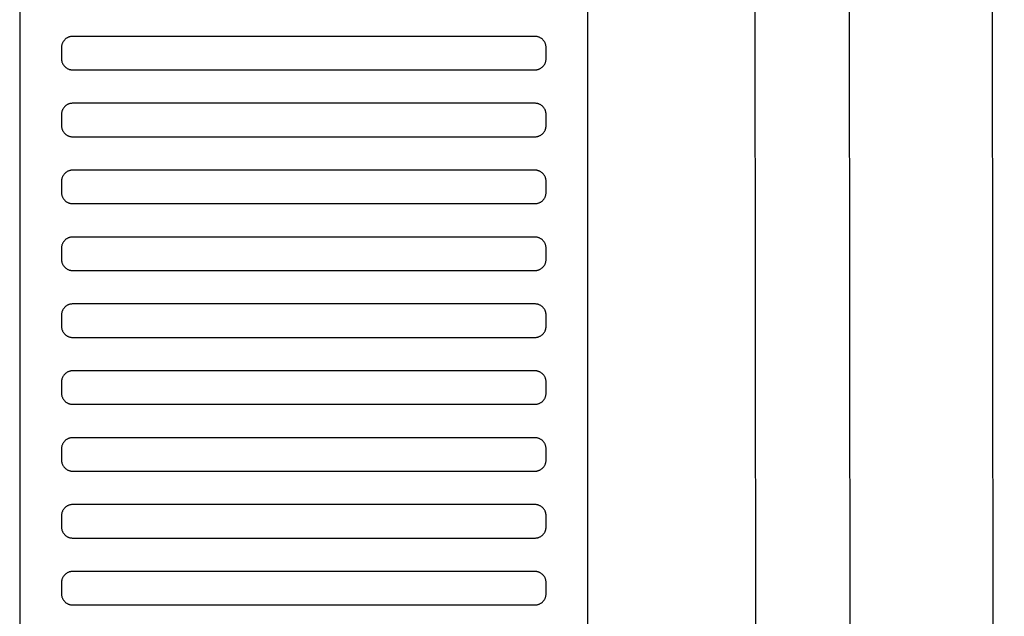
# Model space of a CAD drawing. Header units: millimetres. Extents: x -32221 to 212500, y 31663 to 93766.
# Tile 199 of 256: x 88788 to 88965, y 35381 to 35488. Entities that reach past the tile are written whole.
import ezdxf

# ---------------------------------------------------------------- set-up
doc = ezdxf.new("R2010")
doc.units = ezdxf.units.MM
doc.layers.add('Sciany', color=251, linetype='Continuous')
doc.layers.add('Wyposazenie', color=251, linetype='Continuous')

msp = doc.modelspace()

# ---------------------------------------------------------------- linework, layer by layer
at = {"layer": 'Sciany', "color": 251, "true_color": 0x636466}
for p, q in [((88922.226, 33788.476), (88918.777, 36597.653)), ((88939.284, 33771.459), (88935.662, 36595.368)), ((88964.883, 33745.933), (88961.425, 36590.306))]:
    msp.add_line(p, q, dxfattribs=at)
at = {"layer": 'Wyposazenie', "color": 251, "true_color": 0x636466}
for points in [[(88890.133, 34725.227), (88890.133, 36240.187), (88788.133, 36240.187), (88788.133, 34725.227)], [(88880.633, 35479.187), (88880.736, 35479.19), (88880.837, 35479.197), (88880.937, 35479.21), (88881.035, 35479.228), (88881.132, 35479.25), (88881.227, 35479.277), (88881.32, 35479.308), (88881.411, 35479.344), (88881.499, 35479.384), (88881.586, 35479.429), (88881.669, 35479.477), (88881.75, 35479.529), (88881.829, 35479.585), (88881.904, 35479.644), (88881.977, 35479.707), (88882.047, 35479.773), (88882.113, 35479.843), (88882.176, 35479.915), (88882.235, 35479.991), (88882.291, 35480.069), (88882.343, 35480.15), (88882.391, 35480.234), (88882.435, 35480.32), (88882.475, 35480.409), (88882.511, 35480.5), (88882.543, 35480.593), (88882.57, 35480.687), (88882.592, 35480.784), (88882.61, 35480.883), (88882.622, 35480.983), (88882.63, 35481.084), (88882.633, 35481.187), (88882.633, 35483.187), (88882.63, 35483.29), (88882.622, 35483.391), (88882.61, 35483.491), (88882.592, 35483.59), (88882.57, 35483.686), (88882.543, 35483.781), (88882.511, 35483.874), (88882.475, 35483.965), (88882.435, 35484.054), (88882.391, 35484.14), (88882.343, 35484.224), (88882.291, 35484.305), (88882.235, 35484.383), (88882.176, 35484.459), (88882.113, 35484.531), (88882.047, 35484.601), (88881.977, 35484.667), (88881.904, 35484.73), (88881.829, 35484.789), (88881.75, 35484.845), (88881.669, 35484.897), (88881.586, 35484.945), (88881.499, 35484.99), (88881.411, 35485.03), (88881.32, 35485.065), (88881.227, 35485.097), (88881.132, 35485.124), (88881.035, 35485.146), (88880.937, 35485.164), (88880.837, 35485.177), (88880.736, 35485.184), (88880.633, 35485.187), (88797.633, 35485.187), (88797.53, 35485.184), (88797.428, 35485.177), (88797.328, 35485.164), (88797.23, 35485.146), (88797.133, 35485.124), (88797.038, 35485.097), (88796.945, 35485.065), (88796.855, 35485.03), (88796.766, 35484.99), (88796.68, 35484.945), (88796.596, 35484.897), (88796.515, 35484.845), (88796.436, 35484.789), (88796.361, 35484.73), (88796.288, 35484.667), (88796.219, 35484.601), (88796.153, 35484.531), (88796.09, 35484.459), (88796.03, 35484.383), (88795.975, 35484.305), (88795.922, 35484.224), (88795.874, 35484.14), (88795.83, 35484.054), (88795.79, 35483.965), (88795.754, 35483.874), (88795.723, 35483.781), (88795.696, 35483.686), (88795.673, 35483.59), (88795.656, 35483.491), (88795.643, 35483.391), (88795.635, 35483.29), (88795.633, 35483.187), (88795.633, 35481.187), (88795.635, 35481.084), (88795.643, 35480.983), (88795.656, 35480.883), (88795.673, 35480.784), (88795.696, 35480.687), (88795.723, 35480.593), (88795.754, 35480.5), (88795.79, 35480.409), (88795.83, 35480.32), (88795.874, 35480.234), (88795.922, 35480.15), (88795.975, 35480.069), (88796.03, 35479.991), (88796.09, 35479.915), (88796.153, 35479.843), (88796.219, 35479.773), (88796.288, 35479.707), (88796.361, 35479.644), (88796.436, 35479.585), (88796.515, 35479.529), (88796.596, 35479.477), (88796.68, 35479.429), (88796.766, 35479.384), (88796.855, 35479.344), (88796.945, 35479.308), (88797.038, 35479.277), (88797.133, 35479.25), (88797.23, 35479.228), (88797.328, 35479.21), (88797.428, 35479.197), (88797.53, 35479.19), (88797.633, 35479.187)], [(88880.633, 35479.187), (88880.736, 35479.19), (88880.837, 35479.197), (88880.937, 35479.21), (88881.035, 35479.228), (88881.132, 35479.25), (88881.227, 35479.277), (88881.32, 35479.308), (88881.411, 35479.344), (88881.499, 35479.384), (88881.586, 35479.429), (88881.669, 35479.477), (88881.75, 35479.529), (88881.829, 35479.585), (88881.904, 35479.644), (88881.977, 35479.707), (88882.047, 35479.773), (88882.113, 35479.843), (88882.176, 35479.915), (88882.235, 35479.991), (88882.291, 35480.069), (88882.343, 35480.15), (88882.391, 35480.234), (88882.435, 35480.32), (88882.475, 35480.409), (88882.511, 35480.5), (88882.543, 35480.593), (88882.57, 35480.687), (88882.592, 35480.784), (88882.61, 35480.883), (88882.622, 35480.983), (88882.63, 35481.084), (88882.633, 35481.187), (88882.633, 35483.187), (88882.63, 35483.29), (88882.622, 35483.391), (88882.61, 35483.491), (88882.592, 35483.59), (88882.57, 35483.686), (88882.543, 35483.781), (88882.511, 35483.874), (88882.475, 35483.965), (88882.435, 35484.054), (88882.391, 35484.14), (88882.343, 35484.224), (88882.291, 35484.305), (88882.235, 35484.383), (88882.176, 35484.459), (88882.113, 35484.531), (88882.047, 35484.601), (88881.977, 35484.667), (88881.904, 35484.73), (88881.829, 35484.789), (88881.75, 35484.845), (88881.669, 35484.897), (88881.586, 35484.945), (88881.499, 35484.99), (88881.411, 35485.03), (88881.32, 35485.065), (88881.227, 35485.097), (88881.132, 35485.124), (88881.035, 35485.146), (88880.937, 35485.164), (88880.837, 35485.177), (88880.736, 35485.184), (88880.633, 35485.187), (88797.633, 35485.187), (88797.53, 35485.184), (88797.428, 35485.177), (88797.328, 35485.164), (88797.23, 35485.146), (88797.133, 35485.124), (88797.038, 35485.097), (88796.945, 35485.065), (88796.855, 35485.03), (88796.766, 35484.99), (88796.68, 35484.945), (88796.596, 35484.897), (88796.515, 35484.845), (88796.436, 35484.789), (88796.361, 35484.73), (88796.288, 35484.667), (88796.219, 35484.601), (88796.153, 35484.531), (88796.09, 35484.459), (88796.03, 35484.383), (88795.975, 35484.305), (88795.922, 35484.224), (88795.874, 35484.14), (88795.83, 35484.054), (88795.79, 35483.965), (88795.754, 35483.874), (88795.723, 35483.781), (88795.696, 35483.686), (88795.673, 35483.59), (88795.656, 35483.491), (88795.643, 35483.391), (88795.635, 35483.29), (88795.633, 35483.187), (88795.633, 35481.187), (88795.635, 35481.084), (88795.643, 35480.983), (88795.656, 35480.883), (88795.673, 35480.784), (88795.696, 35480.687), (88795.723, 35480.593), (88795.754, 35480.5), (88795.79, 35480.409), (88795.83, 35480.32), (88795.874, 35480.234), (88795.922, 35480.15), (88795.975, 35480.069), (88796.03, 35479.991), (88796.09, 35479.915), (88796.153, 35479.843), (88796.219, 35479.773), (88796.288, 35479.707), (88796.361, 35479.644), (88796.436, 35479.585), (88796.515, 35479.529), (88796.596, 35479.477), (88796.68, 35479.429), (88796.766, 35479.384), (88796.855, 35479.344), (88796.945, 35479.308), (88797.038, 35479.277), (88797.133, 35479.25), (88797.23, 35479.228), (88797.328, 35479.21), (88797.428, 35479.197), (88797.53, 35479.19), (88797.633, 35479.187)], [(88880.633, 35467.187), (88880.736, 35467.19), (88880.837, 35467.197), (88880.937, 35467.21), (88881.035, 35467.228), (88881.132, 35467.25), (88881.227, 35467.277), (88881.32, 35467.308), (88881.411, 35467.344), (88881.499, 35467.384), (88881.586, 35467.429), (88881.669, 35467.477), (88881.75, 35467.529), (88881.829, 35467.585), (88881.904, 35467.644), (88881.977, 35467.707), (88882.047, 35467.773), (88882.113, 35467.843), (88882.176, 35467.915), (88882.235, 35467.991), (88882.291, 35468.069), (88882.343, 35468.15), (88882.391, 35468.234), (88882.435, 35468.32), (88882.475, 35468.409), (88882.511, 35468.5), (88882.543, 35468.593), (88882.57, 35468.687), (88882.592, 35468.784), (88882.61, 35468.883), (88882.622, 35468.983), (88882.63, 35469.084), (88882.633, 35469.187), (88882.633, 35471.187), (88882.63, 35471.29), (88882.622, 35471.391), (88882.61, 35471.491), (88882.592, 35471.59), (88882.57, 35471.686), (88882.543, 35471.781), (88882.511, 35471.874), (88882.475, 35471.965), (88882.435, 35472.054), (88882.391, 35472.14), (88882.343, 35472.224), (88882.291, 35472.305), (88882.235, 35472.383), (88882.176, 35472.459), (88882.113, 35472.531), (88882.047, 35472.601), (88881.977, 35472.667), (88881.904, 35472.73), (88881.829, 35472.789), (88881.75, 35472.845), (88881.669, 35472.897), (88881.586, 35472.945), (88881.499, 35472.99), (88881.411, 35473.03), (88881.32, 35473.065), (88881.227, 35473.097), (88881.132, 35473.124), (88881.035, 35473.146), (88880.937, 35473.164), (88880.837, 35473.177), (88880.736, 35473.184), (88880.633, 35473.187), (88797.633, 35473.187), (88797.53, 35473.184), (88797.428, 35473.177), (88797.328, 35473.164), (88797.23, 35473.146), (88797.133, 35473.124), (88797.038, 35473.097), (88796.945, 35473.065), (88796.855, 35473.03), (88796.766, 35472.99), (88796.68, 35472.945), (88796.596, 35472.897), (88796.515, 35472.845), (88796.436, 35472.789), (88796.361, 35472.73), (88796.288, 35472.667), (88796.219, 35472.601), (88796.153, 35472.531), (88796.09, 35472.459), (88796.03, 35472.383), (88795.975, 35472.305), (88795.922, 35472.224), (88795.874, 35472.14), (88795.83, 35472.054), (88795.79, 35471.965), (88795.754, 35471.874), (88795.723, 35471.781), (88795.696, 35471.686), (88795.673, 35471.59), (88795.656, 35471.491), (88795.643, 35471.391), (88795.635, 35471.29), (88795.633, 35471.187), (88795.633, 35469.187), (88795.635, 35469.084), (88795.643, 35468.983), (88795.656, 35468.883), (88795.673, 35468.784), (88795.696, 35468.687), (88795.723, 35468.593), (88795.754, 35468.5), (88795.79, 35468.409), (88795.83, 35468.32), (88795.874, 35468.234), (88795.922, 35468.15), (88795.975, 35468.069), (88796.03, 35467.991), (88796.09, 35467.915), (88796.153, 35467.843), (88796.219, 35467.773), (88796.288, 35467.707), (88796.361, 35467.644), (88796.436, 35467.585), (88796.515, 35467.529), (88796.596, 35467.477), (88796.68, 35467.429), (88796.766, 35467.384), (88796.855, 35467.344), (88796.945, 35467.308), (88797.038, 35467.277), (88797.133, 35467.25), (88797.23, 35467.228), (88797.328, 35467.21), (88797.428, 35467.197), (88797.53, 35467.19), (88797.633, 35467.187)], [(88880.633, 35455.187), (88880.736, 35455.19), (88880.837, 35455.197), (88880.937, 35455.21), (88881.035, 35455.228), (88881.132, 35455.25), (88881.227, 35455.277), (88881.32, 35455.308), (88881.411, 35455.344), (88881.499, 35455.384), (88881.586, 35455.429), (88881.669, 35455.477), (88881.75, 35455.529), (88881.829, 35455.585), (88881.904, 35455.644), (88881.977, 35455.707), (88882.047, 35455.773), (88882.113, 35455.843), (88882.176, 35455.915), (88882.235, 35455.991), (88882.291, 35456.069), (88882.343, 35456.15), (88882.391, 35456.234), (88882.435, 35456.32), (88882.475, 35456.409), (88882.511, 35456.5), (88882.543, 35456.593), (88882.57, 35456.687), (88882.592, 35456.784), (88882.61, 35456.883), (88882.622, 35456.983), (88882.63, 35457.084), (88882.633, 35457.187), (88882.633, 35459.187), (88882.63, 35459.29), (88882.622, 35459.391), (88882.61, 35459.491), (88882.592, 35459.59), (88882.57, 35459.686), (88882.543, 35459.781), (88882.511, 35459.874), (88882.475, 35459.965), (88882.435, 35460.054), (88882.391, 35460.14), (88882.343, 35460.224), (88882.291, 35460.305), (88882.235, 35460.383), (88882.176, 35460.459), (88882.113, 35460.531), (88882.047, 35460.601), (88881.977, 35460.667), (88881.904, 35460.73), (88881.829, 35460.789), (88881.75, 35460.845), (88881.669, 35460.897), (88881.586, 35460.945), (88881.499, 35460.99), (88881.411, 35461.03), (88881.32, 35461.065), (88881.227, 35461.097), (88881.132, 35461.124), (88881.035, 35461.146), (88880.937, 35461.164), (88880.837, 35461.177), (88880.736, 35461.184), (88880.633, 35461.187), (88797.633, 35461.187), (88797.53, 35461.184), (88797.428, 35461.177), (88797.328, 35461.164), (88797.23, 35461.146), (88797.133, 35461.124), (88797.038, 35461.097), (88796.945, 35461.065), (88796.855, 35461.03), (88796.766, 35460.99), (88796.68, 35460.945), (88796.596, 35460.897), (88796.515, 35460.845), (88796.436, 35460.789), (88796.361, 35460.73), (88796.288, 35460.667), (88796.219, 35460.601), (88796.153, 35460.531), (88796.09, 35460.459), (88796.03, 35460.383), (88795.975, 35460.305), (88795.922, 35460.224), (88795.874, 35460.14), (88795.83, 35460.054), (88795.79, 35459.965), (88795.754, 35459.874), (88795.723, 35459.781), (88795.696, 35459.686), (88795.673, 35459.59), (88795.656, 35459.491), (88795.643, 35459.391), (88795.635, 35459.29), (88795.633, 35459.187), (88795.633, 35457.187), (88795.635, 35457.084), (88795.643, 35456.983), (88795.656, 35456.883), (88795.673, 35456.784), (88795.696, 35456.687), (88795.723, 35456.593), (88795.754, 35456.5), (88795.79, 35456.409), (88795.83, 35456.32), (88795.874, 35456.234), (88795.922, 35456.15), (88795.975, 35456.069), (88796.03, 35455.991), (88796.09, 35455.915), (88796.153, 35455.843), (88796.219, 35455.773), (88796.288, 35455.707), (88796.361, 35455.644), (88796.436, 35455.585), (88796.515, 35455.529), (88796.596, 35455.477), (88796.68, 35455.429), (88796.766, 35455.384), (88796.855, 35455.344), (88796.945, 35455.308), (88797.038, 35455.277), (88797.133, 35455.25), (88797.23, 35455.228), (88797.328, 35455.21), (88797.428, 35455.197), (88797.53, 35455.19), (88797.633, 35455.187)], [(88880.633, 35443.187), (88880.736, 35443.19), (88880.837, 35443.197), (88880.937, 35443.21), (88881.035, 35443.228), (88881.132, 35443.25), (88881.227, 35443.277), (88881.32, 35443.308), (88881.411, 35443.344), (88881.499, 35443.384), (88881.586, 35443.429), (88881.669, 35443.477), (88881.75, 35443.529), (88881.829, 35443.585), (88881.904, 35443.644), (88881.977, 35443.707), (88882.047, 35443.773), (88882.113, 35443.843), (88882.176, 35443.915), (88882.235, 35443.991), (88882.291, 35444.069), (88882.343, 35444.15), (88882.391, 35444.234), (88882.435, 35444.32), (88882.475, 35444.409), (88882.511, 35444.5), (88882.543, 35444.593), (88882.57, 35444.687), (88882.592, 35444.784), (88882.61, 35444.883), (88882.622, 35444.983), (88882.63, 35445.084), (88882.633, 35445.187), (88882.633, 35447.187), (88882.63, 35447.29), (88882.622, 35447.391), (88882.61, 35447.491), (88882.592, 35447.59), (88882.57, 35447.686), (88882.543, 35447.781), (88882.511, 35447.874), (88882.475, 35447.965), (88882.435, 35448.054), (88882.391, 35448.14), (88882.343, 35448.224), (88882.291, 35448.305), (88882.235, 35448.383), (88882.176, 35448.459), (88882.113, 35448.531), (88882.047, 35448.601), (88881.977, 35448.667), (88881.904, 35448.73), (88881.829, 35448.789), (88881.75, 35448.845), (88881.669, 35448.897), (88881.586, 35448.945), (88881.499, 35448.99), (88881.411, 35449.03), (88881.32, 35449.065), (88881.227, 35449.097), (88881.132, 35449.124), (88881.035, 35449.146), (88880.937, 35449.164), (88880.837, 35449.177), (88880.736, 35449.184), (88880.633, 35449.187), (88797.633, 35449.187), (88797.53, 35449.184), (88797.428, 35449.177), (88797.328, 35449.164), (88797.23, 35449.146), (88797.133, 35449.124), (88797.038, 35449.097), (88796.945, 35449.065), (88796.855, 35449.03), (88796.766, 35448.99), (88796.68, 35448.945), (88796.596, 35448.897), (88796.515, 35448.845), (88796.436, 35448.789), (88796.361, 35448.73), (88796.288, 35448.667), (88796.219, 35448.601), (88796.153, 35448.531), (88796.09, 35448.459), (88796.03, 35448.383), (88795.975, 35448.305), (88795.922, 35448.224), (88795.874, 35448.14), (88795.83, 35448.054), (88795.79, 35447.965), (88795.754, 35447.874), (88795.723, 35447.781), (88795.696, 35447.686), (88795.673, 35447.59), (88795.656, 35447.491), (88795.643, 35447.391), (88795.635, 35447.29), (88795.633, 35447.187), (88795.633, 35445.187), (88795.635, 35445.084), (88795.643, 35444.983), (88795.656, 35444.883), (88795.673, 35444.784), (88795.696, 35444.687), (88795.723, 35444.593), (88795.754, 35444.5), (88795.79, 35444.409), (88795.83, 35444.32), (88795.874, 35444.234), (88795.922, 35444.15), (88795.975, 35444.069), (88796.03, 35443.991), (88796.09, 35443.915), (88796.153, 35443.843), (88796.219, 35443.773), (88796.288, 35443.707), (88796.361, 35443.644), (88796.436, 35443.585), (88796.515, 35443.529), (88796.596, 35443.477), (88796.68, 35443.429), (88796.766, 35443.384), (88796.855, 35443.344), (88796.945, 35443.308), (88797.038, 35443.277), (88797.133, 35443.25), (88797.23, 35443.228), (88797.328, 35443.21), (88797.428, 35443.197), (88797.53, 35443.19), (88797.633, 35443.187)], [(88880.633, 35431.187), (88880.736, 35431.19), (88880.837, 35431.197), (88880.937, 35431.21), (88881.035, 35431.228), (88881.132, 35431.25), (88881.227, 35431.277), (88881.32, 35431.308), (88881.411, 35431.344), (88881.499, 35431.384), (88881.586, 35431.429), (88881.669, 35431.477), (88881.75, 35431.529), (88881.829, 35431.585), (88881.904, 35431.644), (88881.977, 35431.707), (88882.047, 35431.773), (88882.113, 35431.843), (88882.176, 35431.915), (88882.235, 35431.991), (88882.291, 35432.069), (88882.343, 35432.15), (88882.391, 35432.234), (88882.435, 35432.32), (88882.475, 35432.409), (88882.511, 35432.5), (88882.543, 35432.593), (88882.57, 35432.687), (88882.592, 35432.784), (88882.61, 35432.883), (88882.622, 35432.983), (88882.63, 35433.084), (88882.633, 35433.187), (88882.633, 35435.187), (88882.63, 35435.29), (88882.622, 35435.391), (88882.61, 35435.491), (88882.592, 35435.59), (88882.57, 35435.686), (88882.543, 35435.781), (88882.511, 35435.874), (88882.475, 35435.965), (88882.435, 35436.054), (88882.391, 35436.14), (88882.343, 35436.224), (88882.291, 35436.305), (88882.235, 35436.383), (88882.176, 35436.459), (88882.113, 35436.531), (88882.047, 35436.601), (88881.977, 35436.667), (88881.904, 35436.73), (88881.829, 35436.789), (88881.75, 35436.845), (88881.669, 35436.897), (88881.586, 35436.945), (88881.499, 35436.99), (88881.411, 35437.03), (88881.32, 35437.065), (88881.227, 35437.097), (88881.132, 35437.124), (88881.035, 35437.146), (88880.937, 35437.164), (88880.837, 35437.177), (88880.736, 35437.184), (88880.633, 35437.187), (88797.633, 35437.187), (88797.53, 35437.184), (88797.428, 35437.177), (88797.328, 35437.164), (88797.23, 35437.146), (88797.133, 35437.124), (88797.038, 35437.097), (88796.945, 35437.065), (88796.855, 35437.03), (88796.766, 35436.99), (88796.68, 35436.945), (88796.596, 35436.897), (88796.515, 35436.845), (88796.436, 35436.789), (88796.361, 35436.73), (88796.288, 35436.667), (88796.219, 35436.601), (88796.153, 35436.531), (88796.09, 35436.459), (88796.03, 35436.383), (88795.975, 35436.305), (88795.922, 35436.224), (88795.874, 35436.14), (88795.83, 35436.054), (88795.79, 35435.965), (88795.754, 35435.874), (88795.723, 35435.781), (88795.696, 35435.686), (88795.673, 35435.59), (88795.656, 35435.491), (88795.643, 35435.391), (88795.635, 35435.29), (88795.633, 35435.187), (88795.633, 35433.187), (88795.635, 35433.084), (88795.643, 35432.983), (88795.656, 35432.883), (88795.673, 35432.784), (88795.696, 35432.687), (88795.723, 35432.593), (88795.754, 35432.5), (88795.79, 35432.409), (88795.83, 35432.32), (88795.874, 35432.234), (88795.922, 35432.15), (88795.975, 35432.069), (88796.03, 35431.991), (88796.09, 35431.915), (88796.153, 35431.843), (88796.219, 35431.773), (88796.288, 35431.707), (88796.361, 35431.644), (88796.436, 35431.585), (88796.515, 35431.529), (88796.596, 35431.477), (88796.68, 35431.429), (88796.766, 35431.384), (88796.855, 35431.344), (88796.945, 35431.308), (88797.038, 35431.277), (88797.133, 35431.25), (88797.23, 35431.228), (88797.328, 35431.21), (88797.428, 35431.197), (88797.53, 35431.19), (88797.633, 35431.187)], [(88880.633, 35419.187), (88880.736, 35419.19), (88880.837, 35419.197), (88880.937, 35419.21), (88881.035, 35419.228), (88881.132, 35419.25), (88881.227, 35419.277), (88881.32, 35419.308), (88881.411, 35419.344), (88881.499, 35419.384), (88881.586, 35419.429), (88881.669, 35419.477), (88881.75, 35419.529), (88881.829, 35419.585), (88881.904, 35419.644), (88881.977, 35419.707), (88882.047, 35419.773), (88882.113, 35419.843), (88882.176, 35419.915), (88882.235, 35419.991), (88882.291, 35420.069), (88882.343, 35420.15), (88882.391, 35420.234), (88882.435, 35420.32), (88882.475, 35420.409), (88882.511, 35420.5), (88882.543, 35420.593), (88882.57, 35420.687), (88882.592, 35420.784), (88882.61, 35420.883), (88882.622, 35420.983), (88882.63, 35421.084), (88882.633, 35421.187), (88882.633, 35423.187), (88882.63, 35423.29), (88882.622, 35423.391), (88882.61, 35423.491), (88882.592, 35423.59), (88882.57, 35423.686), (88882.543, 35423.781), (88882.511, 35423.874), (88882.475, 35423.965), (88882.435, 35424.054), (88882.391, 35424.14), (88882.343, 35424.224), (88882.291, 35424.305), (88882.235, 35424.383), (88882.176, 35424.459), (88882.113, 35424.531), (88882.047, 35424.601), (88881.977, 35424.667), (88881.904, 35424.73), (88881.829, 35424.789), (88881.75, 35424.845), (88881.669, 35424.897), (88881.586, 35424.945), (88881.499, 35424.99), (88881.411, 35425.03), (88881.32, 35425.065), (88881.227, 35425.097), (88881.132, 35425.124), (88881.035, 35425.146), (88880.937, 35425.164), (88880.837, 35425.177), (88880.736, 35425.184), (88880.633, 35425.187), (88797.633, 35425.187), (88797.53, 35425.184), (88797.428, 35425.177), (88797.328, 35425.164), (88797.23, 35425.146), (88797.133, 35425.124), (88797.038, 35425.097), (88796.945, 35425.065), (88796.855, 35425.03), (88796.766, 35424.99), (88796.68, 35424.945), (88796.596, 35424.897), (88796.515, 35424.845), (88796.436, 35424.789), (88796.361, 35424.73), (88796.288, 35424.667), (88796.219, 35424.601), (88796.153, 35424.531), (88796.09, 35424.459), (88796.03, 35424.383), (88795.975, 35424.305), (88795.922, 35424.224), (88795.874, 35424.14), (88795.83, 35424.054), (88795.79, 35423.965), (88795.754, 35423.874), (88795.723, 35423.781), (88795.696, 35423.686), (88795.673, 35423.59), (88795.656, 35423.491), (88795.643, 35423.391), (88795.635, 35423.29), (88795.633, 35423.187), (88795.633, 35421.187), (88795.635, 35421.084), (88795.643, 35420.983), (88795.656, 35420.883), (88795.673, 35420.784), (88795.696, 35420.687), (88795.723, 35420.593), (88795.754, 35420.5), (88795.79, 35420.409), (88795.83, 35420.32), (88795.874, 35420.234), (88795.922, 35420.15), (88795.975, 35420.069), (88796.03, 35419.991), (88796.09, 35419.915), (88796.153, 35419.843), (88796.219, 35419.773), (88796.288, 35419.707), (88796.361, 35419.644), (88796.436, 35419.585), (88796.515, 35419.529), (88796.596, 35419.477), (88796.68, 35419.429), (88796.766, 35419.384), (88796.855, 35419.344), (88796.945, 35419.308), (88797.038, 35419.277), (88797.133, 35419.25), (88797.23, 35419.228), (88797.328, 35419.21), (88797.428, 35419.197), (88797.53, 35419.19), (88797.633, 35419.187)], [(88880.633, 35407.187), (88880.736, 35407.19), (88880.837, 35407.197), (88880.937, 35407.21), (88881.035, 35407.228), (88881.132, 35407.25), (88881.227, 35407.277), (88881.32, 35407.308), (88881.411, 35407.344), (88881.499, 35407.384), (88881.586, 35407.429), (88881.669, 35407.477), (88881.75, 35407.529), (88881.829, 35407.585), (88881.904, 35407.644), (88881.977, 35407.707), (88882.047, 35407.773), (88882.113, 35407.843), (88882.176, 35407.915), (88882.235, 35407.991), (88882.291, 35408.069), (88882.343, 35408.15), (88882.391, 35408.234), (88882.435, 35408.32), (88882.475, 35408.409), (88882.511, 35408.5), (88882.543, 35408.593), (88882.57, 35408.687), (88882.592, 35408.784), (88882.61, 35408.883), (88882.622, 35408.983), (88882.63, 35409.084), (88882.633, 35409.187), (88882.633, 35411.187), (88882.63, 35411.29), (88882.622, 35411.391), (88882.61, 35411.491), (88882.592, 35411.59), (88882.57, 35411.686), (88882.543, 35411.781), (88882.511, 35411.874), (88882.475, 35411.965), (88882.435, 35412.054), (88882.391, 35412.14), (88882.343, 35412.224), (88882.291, 35412.305), (88882.235, 35412.383), (88882.176, 35412.459), (88882.113, 35412.531), (88882.047, 35412.601), (88881.977, 35412.667), (88881.904, 35412.73), (88881.829, 35412.789), (88881.75, 35412.845), (88881.669, 35412.897), (88881.586, 35412.945), (88881.499, 35412.99), (88881.411, 35413.03), (88881.32, 35413.065), (88881.227, 35413.097), (88881.132, 35413.124), (88881.035, 35413.146), (88880.937, 35413.164), (88880.837, 35413.177), (88880.736, 35413.184), (88880.633, 35413.187), (88797.633, 35413.187), (88797.53, 35413.184), (88797.428, 35413.177), (88797.328, 35413.164), (88797.23, 35413.146), (88797.133, 35413.124), (88797.038, 35413.097), (88796.945, 35413.065), (88796.855, 35413.03), (88796.766, 35412.99), (88796.68, 35412.945), (88796.596, 35412.897), (88796.515, 35412.845), (88796.436, 35412.789), (88796.361, 35412.73), (88796.288, 35412.667), (88796.219, 35412.601), (88796.153, 35412.531), (88796.09, 35412.459), (88796.03, 35412.383), (88795.975, 35412.305), (88795.922, 35412.224), (88795.874, 35412.14), (88795.83, 35412.054), (88795.79, 35411.965), (88795.754, 35411.874), (88795.723, 35411.781), (88795.696, 35411.686), (88795.673, 35411.59), (88795.656, 35411.491), (88795.643, 35411.391), (88795.635, 35411.29), (88795.633, 35411.187), (88795.633, 35409.187), (88795.635, 35409.084), (88795.643, 35408.983), (88795.656, 35408.883), (88795.673, 35408.784), (88795.696, 35408.687), (88795.723, 35408.593), (88795.754, 35408.5), (88795.79, 35408.409), (88795.83, 35408.32), (88795.874, 35408.234), (88795.922, 35408.15), (88795.975, 35408.069), (88796.03, 35407.991), (88796.09, 35407.915), (88796.153, 35407.843), (88796.219, 35407.773), (88796.288, 35407.707), (88796.361, 35407.644), (88796.436, 35407.585), (88796.515, 35407.529), (88796.596, 35407.477), (88796.68, 35407.429), (88796.766, 35407.384), (88796.855, 35407.344), (88796.945, 35407.308), (88797.038, 35407.277), (88797.133, 35407.25), (88797.23, 35407.228), (88797.328, 35407.21), (88797.428, 35407.197), (88797.53, 35407.19), (88797.633, 35407.187)], [(88880.633, 35395.187), (88880.736, 35395.19), (88880.837, 35395.197), (88880.937, 35395.21), (88881.035, 35395.228), (88881.132, 35395.25), (88881.227, 35395.277), (88881.32, 35395.308), (88881.411, 35395.344), (88881.499, 35395.384), (88881.586, 35395.429), (88881.669, 35395.477), (88881.75, 35395.529), (88881.829, 35395.585), (88881.904, 35395.644), (88881.977, 35395.707), (88882.047, 35395.773), (88882.113, 35395.843), (88882.176, 35395.915), (88882.235, 35395.991), (88882.291, 35396.069), (88882.343, 35396.15), (88882.391, 35396.234), (88882.435, 35396.32), (88882.475, 35396.409), (88882.511, 35396.5), (88882.543, 35396.593), (88882.57, 35396.687), (88882.592, 35396.784), (88882.61, 35396.883), (88882.622, 35396.983), (88882.63, 35397.084), (88882.633, 35397.187), (88882.633, 35399.187), (88882.63, 35399.29), (88882.622, 35399.391), (88882.61, 35399.491), (88882.592, 35399.59), (88882.57, 35399.686), (88882.543, 35399.781), (88882.511, 35399.874), (88882.475, 35399.965), (88882.435, 35400.054), (88882.391, 35400.14), (88882.343, 35400.224), (88882.291, 35400.305), (88882.235, 35400.383), (88882.176, 35400.459), (88882.113, 35400.531), (88882.047, 35400.601), (88881.977, 35400.667), (88881.904, 35400.73), (88881.829, 35400.789), (88881.75, 35400.845), (88881.669, 35400.897), (88881.586, 35400.945), (88881.499, 35400.99), (88881.411, 35401.03), (88881.32, 35401.065), (88881.227, 35401.097), (88881.132, 35401.124), (88881.035, 35401.146), (88880.937, 35401.164), (88880.837, 35401.177), (88880.736, 35401.184), (88880.633, 35401.187), (88797.633, 35401.187), (88797.53, 35401.184), (88797.428, 35401.177), (88797.328, 35401.164), (88797.23, 35401.146), (88797.133, 35401.124), (88797.038, 35401.097), (88796.945, 35401.065), (88796.855, 35401.03), (88796.766, 35400.99), (88796.68, 35400.945), (88796.596, 35400.897), (88796.515, 35400.845), (88796.436, 35400.789), (88796.361, 35400.73), (88796.288, 35400.667), (88796.219, 35400.601), (88796.153, 35400.531), (88796.09, 35400.459), (88796.03, 35400.383), (88795.975, 35400.305), (88795.922, 35400.224), (88795.874, 35400.14), (88795.83, 35400.054), (88795.79, 35399.965), (88795.754, 35399.874), (88795.723, 35399.781), (88795.696, 35399.686), (88795.673, 35399.59), (88795.656, 35399.491), (88795.643, 35399.391), (88795.635, 35399.29), (88795.633, 35399.187), (88795.633, 35397.187), (88795.635, 35397.084), (88795.643, 35396.983), (88795.656, 35396.883), (88795.673, 35396.784), (88795.696, 35396.687), (88795.723, 35396.593), (88795.754, 35396.5), (88795.79, 35396.409), (88795.83, 35396.32), (88795.874, 35396.234), (88795.922, 35396.15), (88795.975, 35396.069), (88796.03, 35395.991), (88796.09, 35395.915), (88796.153, 35395.843), (88796.219, 35395.773), (88796.288, 35395.707), (88796.361, 35395.644), (88796.436, 35395.585), (88796.515, 35395.529), (88796.596, 35395.477), (88796.68, 35395.429), (88796.766, 35395.384), (88796.855, 35395.344), (88796.945, 35395.308), (88797.038, 35395.277), (88797.133, 35395.25), (88797.23, 35395.228), (88797.328, 35395.21), (88797.428, 35395.197), (88797.53, 35395.19), (88797.633, 35395.187)], [(88880.633, 35383.187), (88880.736, 35383.19), (88880.837, 35383.197), (88880.937, 35383.21), (88881.035, 35383.228), (88881.132, 35383.25), (88881.227, 35383.277), (88881.32, 35383.308), (88881.411, 35383.344), (88881.499, 35383.384), (88881.586, 35383.429), (88881.669, 35383.477), (88881.75, 35383.529), (88881.829, 35383.585), (88881.904, 35383.644), (88881.977, 35383.707), (88882.047, 35383.773), (88882.113, 35383.843), (88882.176, 35383.915), (88882.235, 35383.991), (88882.291, 35384.069), (88882.343, 35384.15), (88882.391, 35384.234), (88882.435, 35384.32), (88882.475, 35384.409), (88882.511, 35384.5), (88882.543, 35384.593), (88882.57, 35384.687), (88882.592, 35384.784), (88882.61, 35384.883), (88882.622, 35384.983), (88882.63, 35385.084), (88882.633, 35385.187), (88882.633, 35387.187), (88882.63, 35387.29), (88882.622, 35387.391), (88882.61, 35387.491), (88882.592, 35387.59), (88882.57, 35387.686), (88882.543, 35387.781), (88882.511, 35387.874), (88882.475, 35387.965), (88882.435, 35388.054), (88882.391, 35388.14), (88882.343, 35388.224), (88882.291, 35388.305), (88882.235, 35388.383), (88882.176, 35388.459), (88882.113, 35388.531), (88882.047, 35388.601), (88881.977, 35388.667), (88881.904, 35388.73), (88881.829, 35388.789), (88881.75, 35388.845), (88881.669, 35388.897), (88881.586, 35388.945), (88881.499, 35388.99), (88881.411, 35389.03), (88881.32, 35389.065), (88881.227, 35389.097), (88881.132, 35389.124), (88881.035, 35389.146), (88880.937, 35389.164), (88880.837, 35389.177), (88880.736, 35389.184), (88880.633, 35389.187), (88797.633, 35389.187), (88797.53, 35389.184), (88797.428, 35389.177), (88797.328, 35389.164), (88797.23, 35389.146), (88797.133, 35389.124), (88797.038, 35389.097), (88796.945, 35389.065), (88796.855, 35389.03), (88796.766, 35388.99), (88796.68, 35388.945), (88796.596, 35388.897), (88796.515, 35388.845), (88796.436, 35388.789), (88796.361, 35388.73), (88796.288, 35388.667), (88796.219, 35388.601), (88796.153, 35388.531), (88796.09, 35388.459), (88796.03, 35388.383), (88795.975, 35388.305), (88795.922, 35388.224), (88795.874, 35388.14), (88795.83, 35388.054), (88795.79, 35387.965), (88795.754, 35387.874), (88795.723, 35387.781), (88795.696, 35387.686), (88795.673, 35387.59), (88795.656, 35387.491), (88795.643, 35387.391), (88795.635, 35387.29), (88795.633, 35387.187), (88795.633, 35385.187), (88795.635, 35385.084), (88795.643, 35384.983), (88795.656, 35384.883), (88795.673, 35384.784), (88795.696, 35384.687), (88795.723, 35384.593), (88795.754, 35384.5), (88795.79, 35384.409), (88795.83, 35384.32), (88795.874, 35384.234), (88795.922, 35384.15), (88795.975, 35384.069), (88796.03, 35383.991), (88796.09, 35383.915), (88796.153, 35383.843), (88796.219, 35383.773), (88796.288, 35383.707), (88796.361, 35383.644), (88796.436, 35383.585), (88796.515, 35383.529), (88796.596, 35383.477), (88796.68, 35383.429), (88796.766, 35383.384), (88796.855, 35383.344), (88796.945, 35383.308), (88797.038, 35383.277), (88797.133, 35383.25), (88797.23, 35383.228), (88797.328, 35383.21), (88797.428, 35383.197), (88797.53, 35383.19), (88797.633, 35383.187)]]:
    msp.add_lwpolyline(points, close=True, dxfattribs=at)

doc.saveas('drawing.dxf')
